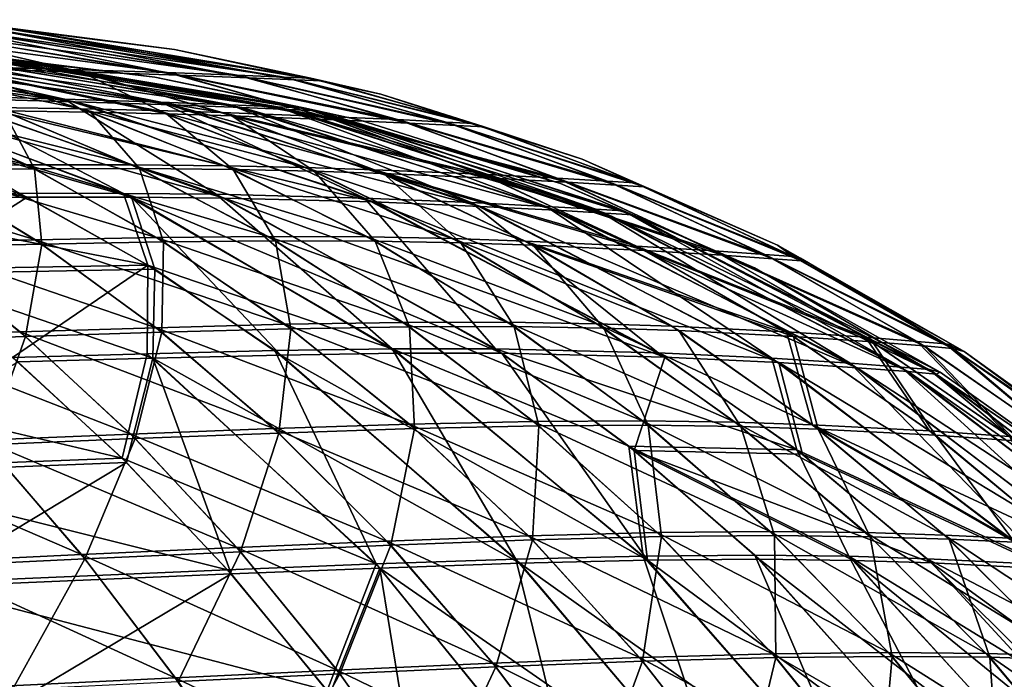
# Model space of a CAD drawing. Extents: x -850 to 850, y -465 to 0.
# Tile 123 of 125: x 503 to 584, y -83 to -29. Entities that reach past the tile are written whole.
import ezdxf

# ---------------------------------------------------------------- set-up
doc = ezdxf.new("R2010")
doc.units = 0
doc.linetypes.add('SOLIDLINE', pattern=[0])
doc.layers.add('BE3C_Lux_3440_1', color=252, linetype='SOLIDLINE')

msp = doc.modelspace()

# ---------------------------------------------------------------- linework, layer by layer
at = {"layer": 'BE3C_Lux_3440_1', "color": 252}
for points in [[(490.155, -29.3134, -63.1233), (515.549, -33.4645, -74.3264), (483.238, -29.115, -78.6442)], [(483.238, -29.115, -78.6442), (515.549, -33.4645, -74.3264), (507.582, -33.1969, -92.9638)], [(483.238, -29.115, -78.6442), (507.582, -33.1969, -92.9638), (485.417, -30.4283, -102.206)], [(508.465, -33.4132, 93.4743), (484.227, -29.2174, 79.2346), (497.652, -33.1155, 111.522)], [(508.465, -33.4132, 93.4743), (491.19, -29.4178, 63.5836), (484.227, -29.2174, 79.2346)], [(495.322, -29.4628, -47.2047), (521.298, -33.6788, -55.3778), (490.155, -29.3134, -63.1233)], [(490.155, -29.3134, -63.1233), (521.298, -33.6788, -55.3778), (515.549, -33.4645, -74.3264)], [(516.466, -33.684, 74.7273), (496.384, -29.5689, 47.5394), (491.19, -29.4178, 63.5836)], [(508.465, -33.4132, 93.4743), (516.466, -33.684, 74.7273), (491.19, -29.4178, 63.5836)], [(498.893, -29.5666, -31.0294), (525.17, -33.8332, -36.28), (495.322, -29.4628, -47.2047)], [(495.322, -29.4628, -47.2047), (525.17, -33.8332, -36.28), (521.298, -33.6788, -55.3778)], [(516.466, -33.684, 74.7273), (522.234, -33.9016, 55.6713), (496.384, -29.5689, 47.5394)], [(522.234, -33.9016, 55.6713), (499.967, -29.6739, 31.2436), (496.384, -29.5689, 47.5394)], [(500.945, -29.6264, -14.7321), (527.355, -33.9235, -17.174), (498.893, -29.5666, -31.0294)], [(498.893, -29.5666, -31.0294), (527.355, -33.9235, -17.174), (525.17, -33.8332, -36.28)], [(526.116, -34.0587, 36.4692), (502.025, -29.7343, 14.8313), (499.967, -29.6739, 31.2436)], [(522.234, -33.9016, 55.6713), (526.116, -34.0587, 36.4692), (499.967, -29.6739, 31.2436)], [(500.945, -29.6264, -14.7321), (502.602, -29.8756, -0.00006), (527.355, -33.9235, -17.174)], [(528.305, -34.1505, 17.2623), (516.138, -31.562, -0.00006), (502.025, -29.7343, 14.8313)], [(502.025, -29.7343, 14.8313), (516.138, -31.562, -0.00006), (502.602, -29.8756, -0.00006)], [(526.116, -34.0587, 36.4692), (528.305, -34.1505, 17.2623), (502.025, -29.7343, 14.8313)], [(502.602, -29.8756, -0.00006), (516.138, -31.562, -0.00006), (527.355, -33.9235, -17.174)], [(485.417, -30.4283, -102.206), (507.582, -33.1969, -92.9638), (496.83, -32.9005, -110.905)], [(475.021, -31.4536, 94.1409), (484.009, -31.7067, 79.1588), (507.978, -35.8567, 93.2684)], [(497.211, -35.5609, 111.248), (475.021, -31.4536, 94.1409), (507.978, -35.8567, 93.2684)], [(483.028, -31.6052, -78.5728), (496.398, -35.3485, -110.638), (507.106, -35.6429, -92.763)], [(483.028, -31.6052, -78.5728), (507.106, -35.6429, -92.763), (489.934, -31.803, -63.0666)], [(484.009, -31.7067, 79.1588), (490.96, -31.9065, 63.5235), (515.943, -36.1238, 74.5711)], [(507.978, -35.8567, 93.2684), (484.009, -31.7067, 79.1588), (515.943, -36.1238, 74.5711)], [(489.934, -31.803, -63.0666), (507.106, -35.6429, -92.763), (515.038, -35.907, -74.1738)], [(489.934, -31.803, -63.0666), (515.038, -35.907, -74.1738), (495.093, -31.9519, -47.162)], [(521.682, -36.3374, 55.5576), (515.943, -36.1238, 74.5711), (490.96, -31.9065, 63.5235)], [(521.682, -36.3374, 55.5576), (490.96, -31.9065, 63.5235), (496.144, -32.0569, 47.4942)], [(495.093, -31.9519, -47.162), (515.038, -35.907, -74.1738), (520.759, -36.1175, -55.2666)], [(495.093, -31.9519, -47.162), (520.759, -36.1175, -55.2666), (498.656, -32.0552, -31.001)], [(525.543, -36.4912, 36.3954), (521.682, -36.3374, 55.5576), (496.144, -32.0569, 47.4942)], [(525.543, -36.4912, 36.3954), (496.144, -32.0569, 47.4942), (499.72, -32.1614, 31.2136)], [(498.656, -32.0552, -31.001), (520.759, -36.1175, -55.2666), (524.611, -36.2688, -36.2077)], [(498.656, -32.0552, -31.001), (524.611, -36.2688, -36.2077), (500.703, -32.1147, -14.7185)], [(527.72, -36.5809, 17.2275), (525.543, -36.4912, 36.3954), (499.72, -32.1614, 31.2136)], [(527.72, -36.5809, 17.2275), (499.72, -32.1614, 31.2136), (501.773, -32.2215, 14.817)], [(514.53, -33.8307, -0.00006), (502.346, -32.386, -0.00006), (500.703, -32.1147, -14.7185)], [(500.703, -32.1147, -14.7185), (524.611, -36.2688, -36.2077), (526.783, -36.357, -17.1398)], [(500.703, -32.1147, -14.7185), (526.783, -36.357, -17.1398), (514.53, -33.8307, -0.00006)], [(501.773, -32.2215, 14.817), (502.346, -32.386, -0.00006), (527.72, -36.5809, 17.2275)], [(528.305, -34.1505, 17.2623), (527.939, -34.1219, -0.00005), (516.138, -31.562, -0.00006)], [(527.355, -33.9235, -17.174), (516.138, -31.562, -0.00006), (527.939, -34.1219, -0.00005)], [(501.371, -36.3269, -128.588), (490.302, -32.7689, -119.3), (508.487, -36.434, -119.54)], [(496.83, -32.9005, -110.905), (508.487, -36.434, -119.54), (490.302, -32.7689, -119.3)], [(514.71, -36.5812, -109.987), (496.83, -32.9005, -110.905), (520.055, -36.748, -100.118)], [(520.055, -36.748, -100.118), (496.83, -32.9005, -110.905), (507.582, -33.1969, -92.9638)], [(514.71, -36.5812, -109.987), (508.487, -36.434, -119.54), (496.83, -32.9005, -110.905)], [(502.1, -36.5986, 129.188), (509.254, -36.7037, 120.098), (497.652, -33.1155, 111.522)], [(497.652, -33.1155, 111.522), (509.254, -36.7037, 120.098), (515.505, -36.8508, 110.499)], [(497.652, -33.1155, 111.522), (515.505, -36.8508, 110.499), (508.465, -33.4132, 93.4743)], [(527.72, -36.5809, 17.2275), (502.346, -32.386, -0.00006), (514.53, -33.8307, -0.00006)], [(520.055, -36.748, -100.118), (507.582, -33.1969, -92.9638), (528.477, -37.0644, -79.9562)], [(528.477, -37.0644, -79.9562), (507.582, -33.1969, -92.9638), (515.549, -33.4645, -74.3264)], [(529.321, -37.3385, 80.3221), (516.466, -33.684, 74.7273), (508.465, -33.4132, 93.4743)], [(508.465, -33.4132, 93.4743), (515.505, -36.8508, 110.499), (520.871, -37.0188, 100.582)], [(508.465, -33.4132, 93.4743), (520.871, -37.0188, 100.582), (529.321, -37.3385, 80.3221)], [(514.53, -33.8307, -0.00006), (526.783, -36.357, -17.1398), (527.37, -36.5303, -0.00006)], [(527.72, -36.5809, 17.2275), (514.53, -33.8307, -0.00006), (527.37, -36.5303, -0.00006)], [(528.477, -37.0644, -79.9562), (515.549, -33.4645, -74.3264), (534.472, -37.3295, -59.5074)], [(534.472, -37.3295, -59.5074), (515.549, -33.4645, -74.3264), (521.298, -33.6788, -55.3778)], [(535.331, -37.6073, 59.7763), (522.234, -33.9016, 55.6713), (516.466, -33.684, 74.7273)], [(529.321, -37.3385, 80.3221), (535.331, -37.6073, 59.7763), (516.466, -33.684, 74.7273)], [(534.472, -37.3295, -59.5074), (521.298, -33.6788, -55.3778), (538.469, -37.5254, -38.9483)], [(538.469, -37.5254, -38.9483), (521.298, -33.6788, -55.3778), (525.17, -33.8332, -36.28)], [(535.331, -37.6073, 59.7763), (539.335, -37.8062, 39.1224), (522.234, -33.9016, 55.6713)], [(539.335, -37.8062, 39.1224), (526.116, -34.0587, 36.4692), (522.234, -33.9016, 55.6713)], [(538.469, -37.5254, -38.9483), (525.17, -33.8332, -36.28), (540.708, -37.6413, -18.4231)], [(540.708, -37.6413, -18.4231), (525.17, -33.8332, -36.28), (527.355, -33.9235, -17.174)], [(527.355, -33.9235, -17.174), (527.939, -34.1219, -0.00005), (528.894, -34.329, -0.00005)], [(540.708, -37.6413, -18.4231), (527.355, -33.9235, -17.174), (533.084, -35.2379, -0.00005)], [(533.084, -35.2379, -0.00005), (527.355, -33.9235, -17.174), (528.894, -34.329, -0.00005)], [(541.577, -37.9238, 18.5047), (528.305, -34.1505, 17.2623), (526.116, -34.0587, 36.4692)], [(539.335, -37.8062, 39.1224), (541.577, -37.9238, 18.5047), (526.116, -34.0587, 36.4692)], [(528.894, -34.329, -0.00005), (527.939, -34.1219, -0.00005), (528.305, -34.1505, 17.2623)], [(533.084, -35.2379, -0.00005), (528.894, -34.329, -0.00005), (528.305, -34.1505, 17.2623)], [(541.577, -37.9238, 18.5047), (533.084, -35.2379, -0.00005), (528.305, -34.1505, 17.2623)], [(483.416, -35.3177, 127.445), (504.057, -43.7034, 146.438), (467.41, -35.1233, 140.881)], [(467.41, -35.1233, 140.881), (504.057, -43.7034, 146.438), (485.036, -43.8545, 161.174)], [(490.666, -35.4298, 119.648), (512.613, -43.7007, 137.636), (483.416, -35.3177, 127.445)], [(483.416, -35.3177, 127.445), (512.613, -43.7007, 137.636), (504.057, -43.7034, 146.438)], [(496.398, -35.3485, -110.638), (489.895, -35.2161, -118.991), (511.952, -43.3879, -137.114)], [(503.432, -43.3865, -145.888), (511.952, -43.3879, -137.114), (489.895, -35.2161, -118.991)], [(497.211, -35.5609, 111.248), (520.248, -43.7741, 128.02), (490.666, -35.4298, 119.648)], [(490.666, -35.4298, 119.648), (520.248, -43.7741, 128.02), (512.613, -43.7007, 137.636)], [(496.398, -35.3485, -110.638), (511.952, -43.3879, -137.114), (519.558, -43.4636, -127.532)], [(519.558, -43.4636, -127.532), (507.106, -35.6429, -92.763), (496.398, -35.3485, -110.638)], [(532.497, -44.0965, 107.235), (520.248, -43.7741, 128.02), (497.211, -35.5609, 111.248)], [(497.211, -35.5609, 111.248), (507.978, -35.8567, 93.2684), (532.497, -44.0965, 107.235)], [(541.274, -37.8837, -0.00004), (533.084, -35.2379, -0.00005), (541.577, -37.9238, 18.5047)], [(533.084, -35.2379, -0.00005), (541.274, -37.8837, -0.00004), (540.708, -37.6413, -18.4231)], [(494.756, -41.1174, -154.456), (484.904, -36.24, -144.463), (504.033, -41.0495, -146.541)], [(504.033, -41.0495, -146.541), (484.904, -36.24, -144.463), (493.45, -36.2662, -136.938)], [(504.033, -41.0495, -146.541), (493.45, -36.2662, -136.938), (512.607, -41.0425, -137.679)], [(501.371, -36.3269, -128.588), (512.607, -41.0425, -137.679), (493.45, -36.2662, -136.938)], [(501.371, -36.3269, -128.588), (508.487, -36.434, -119.54), (520.266, -41.1149, -128.013)], [(520.266, -41.1149, -128.013), (512.607, -41.0425, -137.679), (501.371, -36.3269, -128.588)], [(531.767, -43.7855, -106.826), (515.038, -35.907, -74.1738), (507.106, -35.6429, -92.763)], [(519.558, -43.4636, -127.532), (531.767, -43.7855, -106.826), (507.106, -35.6429, -92.763)], [(507.978, -35.8567, 93.2684), (515.943, -36.1238, 74.5711), (541.274, -44.4592, 85.6006)], [(532.497, -44.0965, 107.235), (507.978, -35.8567, 93.2684), (541.274, -44.4592, 85.6006)], [(540.524, -44.1452, -85.2763), (520.759, -36.1175, -55.2666), (515.038, -35.907, -74.1738)], [(540.524, -44.1452, -85.2763), (515.038, -35.907, -74.1738), (531.767, -43.7855, -106.826)], [(547.442, -44.7755, 63.6723), (515.943, -36.1238, 74.5711), (521.682, -36.3374, 55.5576)], [(541.274, -44.4592, 85.6006), (515.943, -36.1238, 74.5711), (547.442, -44.7755, 63.6723)], [(546.681, -44.4582, -63.4328), (524.611, -36.2688, -36.2077), (520.759, -36.1175, -55.2666)], [(546.681, -44.4582, -63.4328), (520.759, -36.1175, -55.2666), (540.524, -44.1452, -85.2763)], [(551.515, -45.0138, 41.6535), (547.442, -44.7755, 63.6723), (521.682, -36.3374, 55.5576)], [(551.515, -45.0138, 41.6535), (521.682, -36.3374, 55.5576), (525.543, -36.4912, 36.3954)], [(550.749, -44.6937, -41.4977), (526.783, -36.357, -17.1398), (524.611, -36.2688, -36.2077)], [(550.749, -44.6937, -41.4977), (524.611, -36.2688, -36.2077), (546.681, -44.4582, -63.4328)], [(547.839, -42.5797, -0.00005), (531.393, -37.3763, -0.00006), (526.783, -36.357, -17.1398)], [(526.783, -36.357, -17.1398), (531.393, -37.3763, -0.00006), (528.312, -36.7285, -0.00006)], [(526.783, -36.357, -17.1398), (528.312, -36.7285, -0.00006), (527.37, -36.5303, -0.00006)], [(553.012, -44.8341, -19.6225), (547.839, -42.5797, -0.00005), (526.783, -36.357, -17.1398)], [(553.012, -44.8341, -19.6225), (526.783, -36.357, -17.1398), (550.749, -44.6937, -41.4977)], [(494.135, -36.5419, 137.572), (495.345, -41.4445, 155.038), (504.664, -41.3706, 147.101)], [(502.1, -36.5986, 129.188), (494.135, -36.5419, 137.572), (504.664, -41.3706, 147.101)], [(502.1, -36.5986, 129.188), (513.275, -41.3592, 138.209), (509.254, -36.7037, 120.098)], [(502.1, -36.5986, 129.188), (504.664, -41.3706, 147.101), (513.275, -41.3592, 138.209)], [(520.266, -41.1149, -128.013), (508.487, -36.434, -119.54), (526.909, -41.2582, -117.769)], [(514.71, -36.5812, -109.987), (526.909, -41.2582, -117.769), (508.487, -36.434, -119.54)], [(509.254, -36.7037, 120.098), (513.275, -41.3592, 138.209), (520.965, -41.4293, 128.508)], [(509.254, -36.7037, 120.098), (520.965, -41.4293, 128.508), (515.505, -36.8508, 110.499)], [(520.055, -36.748, -100.118), (532.565, -41.4417, -107.172), (514.71, -36.5812, -109.987)], [(532.565, -41.4417, -107.172), (526.909, -41.2582, -117.769), (514.71, -36.5812, -109.987)], [(515.505, -36.8508, 110.499), (520.965, -41.4293, 128.508), (527.632, -41.5723, 118.224)], [(515.505, -36.8508, 110.499), (527.632, -41.5723, 118.224), (520.871, -37.0188, 100.582)], [(528.477, -37.0644, -79.9562), (541.384, -41.8116, -85.5301), (520.055, -36.748, -100.118)], [(520.055, -36.748, -100.118), (541.384, -41.8116, -85.5301), (532.565, -41.4417, -107.172)], [(520.871, -37.0188, 100.582), (527.632, -41.5723, 118.224), (533.305, -41.7567, 107.585)], [(520.871, -37.0188, 100.582), (533.305, -41.7567, 107.585), (542.145, -42.1298, 85.8572)], [(529.321, -37.3385, 80.3221), (520.871, -37.0188, 100.582), (542.145, -42.1298, 85.8572)], [(553.78, -45.1559, 19.6959), (551.515, -45.0138, 41.6535), (525.543, -36.4912, 36.3954)], [(553.78, -45.1559, 19.6959), (525.543, -36.4912, 36.3954), (527.72, -36.5809, 17.2275)], [(527.37, -36.5303, -0.00006), (528.312, -36.7285, -0.00006), (527.72, -36.5809, 17.2275)], [(528.312, -36.7285, -0.00006), (531.393, -37.3763, -0.00006), (527.72, -36.5809, 17.2275)], [(527.72, -36.5809, 17.2275), (531.393, -37.3763, -0.00006), (547.839, -42.5797, -0.00005)], [(527.72, -36.5809, 17.2275), (547.839, -42.5797, -0.00005), (553.78, -45.1559, 19.6959)], [(534.472, -37.3295, -59.5074), (547.587, -42.1349, -63.612), (528.477, -37.0644, -79.9562)], [(528.477, -37.0644, -79.9562), (547.587, -42.1349, -63.612), (541.384, -41.8116, -85.5301)], [(548.359, -42.4566, 63.8534), (535.331, -37.6073, 59.7763), (529.321, -37.3385, 80.3221)], [(529.321, -37.3385, 80.3221), (542.145, -42.1298, 85.8572), (548.359, -42.4566, 63.8534)], [(538.469, -37.5254, -38.9483), (551.686, -42.3788, -41.6114), (534.472, -37.3295, -59.5074)], [(534.472, -37.3295, -59.5074), (551.686, -42.3788, -41.6114), (547.587, -42.1349, -63.612)], [(552.464, -42.7036, 41.7683), (539.335, -37.8062, 39.1224), (535.331, -37.6073, 59.7763)], [(548.359, -42.4566, 63.8534), (552.464, -42.7036, 41.7683), (535.331, -37.6073, 59.7763)], [(540.708, -37.6413, -18.4231), (553.968, -42.5246, -19.6755), (538.469, -37.5254, -38.9483)], [(538.469, -37.5254, -38.9483), (553.968, -42.5246, -19.6755), (551.686, -42.3788, -41.6114)], [(552.464, -42.7036, 41.7683), (554.748, -42.8512, 19.7494), (539.335, -37.8062, 39.1224)], [(554.748, -42.8512, 19.7494), (541.577, -37.9238, 18.5047), (539.335, -37.8062, 39.1224)], [(540.708, -37.6413, -18.4231), (541.274, -37.8837, -0.00004), (542.145, -38.1649, -0.00004)], [(542.145, -38.1649, -0.00004), (549.626, -40.5816, -0.00004), (540.708, -37.6413, -18.4231)], [(540.708, -37.6413, -18.4231), (549.626, -40.5816, -0.00004), (553.968, -42.5246, -19.6755)], [(541.577, -37.9238, 18.5047), (542.145, -38.1649, -0.00004), (541.274, -37.8837, -0.00004)], [(549.626, -40.5816, -0.00004), (542.145, -38.1649, -0.00004), (541.577, -37.9238, 18.5047)], [(554.748, -42.8512, 19.7494), (549.626, -40.5816, -0.00004), (541.577, -37.9238, 18.5047)], [(494.756, -41.1174, -154.456), (504.723, -47.196, -164.061), (485.005, -41.2185, -161.407)], [(485.005, -41.2185, -161.407), (504.723, -47.196, -164.061), (494.244, -47.4199, -171.254)], [(504.033, -41.0495, -146.541), (514.68, -47.0231, -155.793), (494.756, -41.1174, -154.456)], [(494.756, -41.1174, -154.456), (514.68, -47.0231, -155.793), (504.723, -47.196, -164.061)], [(512.607, -41.0425, -137.679), (523.853, -46.9395, -146.459), (504.033, -41.0495, -146.541)], [(504.033, -41.0495, -146.541), (523.853, -46.9395, -146.459), (514.68, -47.0231, -155.793)], [(520.266, -41.1149, -128.013), (532.002, -46.9708, -136.217), (512.607, -41.0425, -137.679)], [(512.607, -41.0425, -137.679), (532.002, -46.9708, -136.217), (523.853, -46.9395, -146.459)], [(526.909, -41.2582, -117.769), (539.019, -47.1062, -125.323), (520.266, -41.1149, -128.013)], [(520.266, -41.1149, -128.013), (539.019, -47.1062, -125.323), (532.002, -46.9708, -136.217)], [(554.535, -42.742, -0.00003), (549.626, -40.5816, -0.00004), (554.748, -42.8512, 19.7494)], [(549.626, -40.5816, -0.00004), (554.535, -42.742, -0.00003), (553.968, -42.5246, -19.6755)], [(495.345, -41.4445, 155.038), (494.738, -47.7839, 171.765), (505.255, -47.5534, 164.56)], [(504.664, -41.3706, 147.101), (495.345, -41.4445, 155.038), (505.255, -47.5534, 164.56)], [(513.275, -41.3592, 138.209), (504.664, -41.3706, 147.101), (515.247, -47.3748, 156.274)], [(504.664, -41.3706, 147.101), (505.255, -47.5534, 164.56), (515.247, -47.3748, 156.274)], [(513.275, -41.3592, 138.209), (524.45, -47.287, 146.917), (520.965, -41.4293, 128.508)], [(513.275, -41.3592, 138.209), (515.247, -47.3748, 156.274), (524.45, -47.287, 146.917)], [(520.965, -41.4293, 128.508), (524.45, -47.287, 146.917), (532.624, -47.3161, 136.645)], [(520.965, -41.4293, 128.508), (532.624, -47.3161, 136.645), (527.632, -41.5723, 118.224)], [(532.565, -41.4417, -107.172), (544.944, -47.3044, -114.036), (526.909, -41.2582, -117.769)], [(526.909, -41.2582, -117.769), (544.944, -47.3044, -114.036), (539.019, -47.1062, -125.323)], [(527.632, -41.5723, 118.224), (532.624, -47.3161, 136.645), (539.659, -47.4509, 125.718)], [(527.632, -41.5723, 118.224), (539.659, -47.4509, 125.718), (533.305, -41.7567, 107.585)], [(541.384, -41.8116, -85.5301), (554.096, -47.7269, -90.9775), (532.565, -41.4417, -107.172)], [(532.565, -41.4417, -107.172), (554.096, -47.7269, -90.9775), (544.944, -47.3044, -114.036)], [(542.145, -42.1298, 85.8572), (533.305, -41.7567, 107.585), (554.765, -48.075, 91.2631)], [(533.305, -41.7567, 107.585), (539.659, -47.4509, 125.718), (545.597, -47.6498, 114.395)], [(533.305, -41.7567, 107.585), (545.597, -47.6498, 114.395), (554.765, -48.075, 91.2631)], [(547.587, -42.1349, -63.612), (560.465, -48.1096, -67.6395), (541.384, -41.8116, -85.5301)], [(541.384, -41.8116, -85.5301), (560.465, -48.1096, -67.6395), (554.096, -47.7269, -90.9775)], [(542.145, -42.1298, 85.8572), (554.765, -48.075, 91.2631), (561.142, -48.4608, 67.8511)], [(548.359, -42.4566, 63.8534), (542.145, -42.1298, 85.8572), (561.142, -48.4608, 67.8511)], [(551.686, -42.3788, -41.6114), (564.641, -48.4034, -44.2354), (547.587, -42.1349, -63.612)], [(547.587, -42.1349, -63.612), (564.641, -48.4034, -44.2354), (560.465, -48.1096, -67.6395)], [(553.568, -45.0648, -0.00005), (547.839, -42.5797, -0.00005), (553.012, -44.8341, -19.6225)], [(553.78, -45.1559, 19.6959), (547.839, -42.5797, -0.00005), (553.568, -45.0648, -0.00005)], [(565.321, -48.7571, 44.3735), (552.464, -42.7036, 41.7683), (548.359, -42.4566, 63.8534)], [(548.359, -42.4566, 63.8534), (561.142, -48.4608, 67.8511), (565.321, -48.7571, 44.3735)], [(553.968, -42.5246, -19.6755), (566.954, -48.5802, -20.9151), (551.686, -42.3788, -41.6114)], [(551.686, -42.3788, -41.6114), (566.954, -48.5802, -20.9151), (564.641, -48.4034, -44.2354)], [(567.635, -48.9355, 20.9804), (554.748, -42.8512, 19.7494), (552.464, -42.7036, 41.7683)], [(565.321, -48.7571, 44.3735), (567.635, -48.9355, 20.9804), (552.464, -42.7036, 41.7683)], [(553.968, -42.5246, -19.6755), (554.535, -42.742, -0.00003), (555.309, -43.0826, -0.00003)], [(555.309, -43.0826, -0.00003), (565.673, -47.6439, -0.00002), (553.968, -42.5246, -19.6755)], [(553.968, -42.5246, -19.6755), (565.673, -47.6439, -0.00002), (566.954, -48.5802, -20.9151)], [(554.748, -42.8512, 19.7494), (555.309, -43.0826, -0.00003), (554.535, -42.742, -0.00003)], [(565.673, -47.6439, -0.00002), (555.309, -43.0826, -0.00003), (554.748, -42.8512, 19.7494)], [(567.635, -48.9355, 20.9804), (565.673, -47.6439, -0.00002), (554.748, -42.8512, 19.7494)], [(513.972, -49.2809, -154.986), (503.432, -43.3865, -145.888), (484.496, -43.5254, -160.588)], [(484.496, -43.5254, -160.588), (493.663, -49.6335, -170.248), (513.972, -49.2809, -154.986)], [(513.972, -49.2809, -154.986), (511.952, -43.3879, -137.114), (503.432, -43.3865, -145.888)], [(519.558, -43.4636, -127.532), (511.952, -43.3879, -137.114), (534.02, -56.1701, -153.984)], [(513.972, -49.2809, -154.986), (534.02, -56.1701, -153.984), (511.952, -43.3879, -137.114)], [(519.558, -43.4636, -127.532), (534.02, -56.1701, -153.984), (542.516, -56.1657, -143.345)], [(542.516, -56.1657, -143.345), (531.767, -43.7855, -106.826), (519.558, -43.4636, -127.532)], [(504.057, -43.7034, 146.438), (494.154, -49.9921, 170.749), (485.036, -43.8545, 161.174)], [(504.057, -43.7034, 146.438), (514.533, -49.6279, 155.459), (494.154, -49.9921, 170.749)], [(512.613, -43.7007, 137.636), (514.533, -49.6279, 155.459), (504.057, -43.7034, 146.438)], [(534.532, -56.5275, 154.361), (512.613, -43.7007, 137.636), (543.046, -56.5212, 143.699)], [(543.046, -56.5212, 143.699), (512.613, -43.7007, 137.636), (520.248, -43.7741, 128.02)], [(534.532, -56.5275, 154.361), (524.89, -56.6738, 164.007), (512.613, -43.7007, 137.636)], [(512.613, -43.7007, 137.636), (524.89, -56.6738, 164.007), (514.533, -49.6279, 155.459)], [(543.046, -56.5212, 143.699), (520.248, -43.7741, 128.02), (556.426, -56.845, 120.433)], [(556.426, -56.845, 120.433), (520.248, -43.7741, 128.02), (532.497, -44.0965, 107.235)], [(555.873, -56.4898, -120.132), (540.524, -44.1452, -85.2763), (531.767, -43.7855, -106.826)], [(542.516, -56.1657, -143.345), (555.873, -56.4898, -120.132), (531.767, -43.7855, -106.826)], [(556.426, -56.845, 120.433), (532.497, -44.0965, 107.235), (565.772, -57.2961, 96.1196)], [(532.497, -44.0965, 107.235), (541.274, -44.4592, 85.6006), (565.772, -57.2961, 96.1196)], [(565.208, -56.9392, -95.8792), (546.681, -44.4582, -63.4328), (540.524, -44.1452, -85.2763)], [(565.208, -56.9392, -95.8792), (540.524, -44.1452, -85.2763), (555.873, -56.4898, -120.132)], [(541.274, -44.4592, 85.6006), (547.442, -44.7755, 63.6723), (572.211, -57.7158, 71.4761)], [(565.772, -57.2961, 96.1196), (541.274, -44.4592, 85.6006), (572.211, -57.7158, 71.4761)], [(571.643, -57.3568, -71.297), (550.749, -44.6937, -41.4977), (546.681, -44.4582, -63.4328)], [(571.643, -57.3568, -71.297), (546.681, -44.4582, -63.4328), (565.208, -56.9392, -95.8792)], [(576.401, -58.042, 46.7534), (547.442, -44.7755, 63.6723), (551.515, -45.0138, 41.6535)], [(572.211, -57.7158, 71.4761), (547.442, -44.7755, 63.6723), (576.401, -58.042, 46.7534)], [(575.832, -57.6812, -46.6359), (553.012, -44.8341, -19.6225), (550.749, -44.6937, -41.4977)], [(575.832, -57.6812, -46.6359), (550.749, -44.6937, -41.4977), (571.643, -57.3568, -71.297)], [(578.711, -58.2393, 22.1122), (576.401, -58.042, 46.7534), (551.515, -45.0138, 41.6535)], [(578.711, -58.2393, 22.1122), (551.515, -45.0138, 41.6535), (553.78, -45.1559, 19.6959)], [(579.045, -58.0956, -0.00005), (563.798, -49.5014, -0.00005), (553.012, -44.8341, -19.6225)], [(553.012, -44.8341, -19.6225), (563.798, -49.5014, -0.00005), (554.333, -45.3963, -0.00005)], [(553.012, -44.8341, -19.6225), (554.333, -45.3963, -0.00005), (553.568, -45.0648, -0.00005)], [(578.141, -57.8775, -22.0564), (579.045, -58.0956, -0.00005), (553.012, -44.8341, -19.6225)], [(578.141, -57.8775, -22.0564), (553.012, -44.8341, -19.6225), (575.832, -57.6812, -46.6359)], [(553.78, -45.1559, 19.6959), (553.568, -45.0648, -0.00005), (554.333, -45.3963, -0.00005)], [(563.798, -49.5014, -0.00005), (578.711, -58.2393, 22.1122), (553.78, -45.1559, 19.6959)], [(563.798, -49.5014, -0.00005), (553.78, -45.1559, 19.6959), (554.333, -45.3963, -0.00005)], [(494.244, -47.4199, -171.254), (503.485, -54.7745, -180.554), (491.96, -55.1588, -186.883)], [(504.723, -47.196, -164.061), (514.638, -54.4287, -173.15), (494.244, -47.4199, -171.254)], [(494.244, -47.4199, -171.254), (514.638, -54.4287, -173.15), (503.485, -54.7745, -180.554)], [(503.92, -55.1504, 180.979), (505.255, -47.5534, 164.56), (494.738, -47.7839, 171.765)], [(515.104, -54.7991, 173.567), (505.255, -47.5534, 164.56), (503.92, -55.1504, 180.979)], [(514.68, -47.0231, -155.793), (525.215, -54.1516, -164.569), (504.723, -47.196, -164.061)], [(504.723, -47.196, -164.061), (525.215, -54.1516, -164.569), (514.638, -54.4287, -173.15)], [(515.104, -54.7991, 173.567), (515.247, -47.3748, 156.274), (505.255, -47.5534, 164.56)], [(523.853, -46.9395, -146.459), (534.926, -53.9912, -154.81), (514.68, -47.0231, -155.793)], [(514.68, -47.0231, -155.793), (534.926, -53.9912, -154.81), (525.215, -54.1516, -164.569)], [(525.708, -54.5172, 164.971), (515.247, -47.3748, 156.274), (515.104, -54.7991, 173.567)], [(525.708, -54.5172, 164.971), (524.45, -47.287, 146.917), (515.247, -47.3748, 156.274)], [(532.002, -46.9708, -136.217), (543.51, -53.9797, -144.04), (523.853, -46.9395, -146.459)], [(523.853, -46.9395, -146.459), (543.51, -53.9797, -144.04), (534.926, -53.9912, -154.81)], [(535.444, -54.3533, 155.193), (532.624, -47.3161, 136.645), (524.45, -47.287, 146.917)], [(535.444, -54.3533, 155.193), (524.45, -47.287, 146.917), (525.708, -54.5172, 164.971)], [(539.019, -47.1062, -125.323), (550.85, -54.1037, -132.547), (532.002, -46.9708, -136.217)], [(532.002, -46.9708, -136.217), (550.85, -54.1037, -132.547), (543.51, -53.9797, -144.04)], [(544.047, -54.3398, 144.4), (539.659, -47.4509, 125.718), (532.624, -47.3161, 136.645)], [(544.047, -54.3398, 144.4), (532.624, -47.3161, 136.645), (535.444, -54.3533, 155.193)], [(544.944, -47.3044, -114.036), (557.002, -54.3125, -120.617), (539.019, -47.1062, -125.323)], [(539.019, -47.1062, -125.323), (557.002, -54.3125, -120.617), (550.85, -54.1037, -132.547)], [(551.401, -54.4632, 132.879), (545.597, -47.6498, 114.395), (539.659, -47.4509, 125.718)], [(551.401, -54.4632, 132.879), (539.659, -47.4509, 125.718), (544.047, -54.3398, 144.4)], [(554.096, -47.7269, -90.9775), (566.422, -54.7808, -96.2236), (544.944, -47.3044, -114.036)], [(544.944, -47.3044, -114.036), (566.422, -54.7808, -96.2236), (557.002, -54.3125, -120.617)], [(554.765, -48.075, 91.2631), (545.597, -47.6498, 114.395), (566.994, -55.1426, 96.4661)], [(557.563, -54.6725, 120.921), (566.994, -55.1426, 96.4661), (545.597, -47.6498, 114.395)], [(557.563, -54.6725, 120.921), (545.597, -47.6498, 114.395), (551.401, -54.4632, 132.879)], [(567.556, -48.7169, -0.00002), (565.673, -47.6439, -0.00002), (567.635, -48.9355, 20.9804)], [(565.673, -47.6439, -0.00002), (567.556, -48.7169, -0.00002), (566.954, -48.5802, -20.9151)], [(503.92, -55.1504, 180.979), (494.738, -47.7839, 171.765), (492.364, -55.5407, 187.314)], [(560.465, -48.1096, -67.6395), (572.914, -55.2171, -71.534), (554.096, -47.7269, -90.9775)], [(554.096, -47.7269, -90.9775), (572.914, -55.2171, -71.534), (566.422, -54.7808, -96.2236)], [(561.142, -48.4608, 67.8511), (554.765, -48.075, 91.2631), (573.49, -55.5812, 71.7143)], [(554.765, -48.075, 91.2631), (566.994, -55.1426, 96.4661), (573.49, -55.5812, 71.7143)], [(564.641, -48.4034, -44.2354), (577.14, -55.5563, -46.7833), (560.465, -48.1096, -67.6395)], [(560.465, -48.1096, -67.6395), (577.14, -55.5563, -46.7833), (572.914, -55.2171, -71.534)], [(561.142, -48.4608, 67.8511), (573.49, -55.5812, 71.7143), (577.719, -55.9224, 46.9015)], [(565.321, -48.7571, 44.3735), (561.142, -48.4608, 67.8511), (577.719, -55.9224, 46.9015)], [(566.954, -48.5802, -20.9151), (579.471, -55.7617, -22.1242), (564.641, -48.4034, -44.2354)], [(564.641, -48.4034, -44.2354), (579.471, -55.7617, -22.1242), (577.14, -55.5563, -46.7833)], [(513.972, -49.2809, -154.986), (493.663, -49.6335, -170.248), (502.838, -56.8773, -179.367)], [(513.972, -49.2809, -154.986), (502.838, -56.8773, -179.367), (513.912, -56.5641, -172.072)], [(513.972, -49.2809, -154.986), (513.912, -56.5641, -172.072), (524.401, -56.3132, -163.612)], [(524.401, -56.3132, -163.612), (534.02, -56.1701, -153.984), (513.972, -49.2809, -154.986)], [(580.05, -56.1289, 22.1804), (567.635, -48.9355, 20.9804), (565.321, -48.7571, 44.3735)], [(565.321, -48.7571, 44.3735), (577.719, -55.9224, 46.9015), (580.05, -56.1289, 22.1804)], [(567.556, -48.7169, -0.00002), (568.224, -49.0974, -0.00002), (566.954, -48.5802, -20.9151)], [(566.954, -48.5802, -20.9151), (568.224, -49.0974, -0.00002), (579.471, -55.7617, -22.1242)], [(567.635, -48.9355, 20.9804), (568.224, -49.0974, -0.00002), (567.556, -48.7169, -0.00002)], [(580.101, -55.8648, 0), (568.224, -49.0974, -0.00002), (567.635, -48.9355, 20.9804)], [(580.05, -56.1289, 22.1804), (580.101, -55.8648, 0), (567.635, -48.9355, 20.9804)], [(568.224, -49.0974, -0.00002), (580.101, -55.8648, 0), (579.471, -55.7617, -22.1242)], [(514.533, -49.6279, 155.459), (514.374, -56.9292, 172.481), (494.154, -49.9921, 170.749)], [(503.27, -57.2475, 179.784), (494.154, -49.9921, 170.749), (514.374, -56.9292, 172.481)], [(524.89, -56.6738, 164.007), (514.374, -56.9292, 172.481), (514.533, -49.6279, 155.459)], [(579.045, -58.0956, -0.00005), (578.711, -58.2393, 22.1122), (563.798, -49.5014, -0.00005)], [(535.451, -62.3574, -172.754), (514.638, -54.4287, -173.15), (525.215, -54.1516, -164.569)], [(525.215, -54.1516, -164.569), (534.926, -53.9912, -154.81), (545.637, -62.1294, -162.618)], [(535.451, -62.3574, -172.754), (525.215, -54.1516, -164.569), (545.637, -62.1294, -162.618)], [(534.926, -53.9912, -154.81), (543.51, -53.9797, -144.04), (554.596, -62.0781, -151.377)], [(545.637, -62.1294, -162.618), (534.926, -53.9912, -154.81), (554.596, -62.0781, -151.377)], [(543.51, -53.9797, -144.04), (550.85, -54.1037, -132.547), (562.21, -62.1882, -139.342)], [(554.596, -62.0781, -151.377), (543.51, -53.9797, -144.04), (562.21, -62.1882, -139.342)], [(550.85, -54.1037, -132.547), (557.002, -54.3125, -120.617), (568.548, -62.4019, -126.826)], [(562.21, -62.1882, -139.342), (550.85, -54.1037, -132.547), (568.548, -62.4019, -126.826)], [(491.96, -55.1588, -186.883), (503.485, -54.7745, -180.554), (512.554, -63.1779, -189.188)], [(524.32, -62.7254, -181.609), (503.485, -54.7745, -180.554), (514.638, -54.4287, -173.15)], [(512.554, -63.1779, -189.188), (503.485, -54.7745, -180.554), (524.32, -62.7254, -181.609)], [(512.924, -63.5475, 189.531), (515.104, -54.7991, 173.567), (503.92, -55.1504, 180.979)], [(524.714, -63.091, 181.944), (515.104, -54.7991, 173.567), (512.924, -63.5475, 189.531)], [(524.32, -62.7254, -181.609), (514.638, -54.4287, -173.15), (535.451, -62.3574, -172.754)], [(524.714, -63.091, 181.944), (525.708, -54.5172, 164.971), (515.104, -54.7991, 173.567)], [(535.867, -62.7197, 173.079), (525.708, -54.5172, 164.971), (524.714, -63.091, 181.944)], [(535.867, -62.7197, 173.079), (535.444, -54.3533, 155.193), (525.708, -54.5172, 164.971)], [(546.071, -62.4893, 162.928), (544.047, -54.3398, 144.4), (535.444, -54.3533, 155.193)], [(546.071, -62.4893, 162.928), (535.444, -54.3533, 155.193), (535.867, -62.7197, 173.079)], [(555.044, -62.4365, 151.67), (551.401, -54.4632, 132.879), (544.047, -54.3398, 144.4)], [(555.044, -62.4365, 151.67), (544.047, -54.3398, 144.4), (546.071, -62.4893, 162.928)], [(562.669, -62.5459, 139.613), (557.563, -54.6725, 120.921), (551.401, -54.4632, 132.879)], [(562.669, -62.5459, 139.613), (551.401, -54.4632, 132.879), (555.044, -62.4365, 151.67)], [(557.002, -54.3125, -120.617), (566.422, -54.7808, -96.2236), (568.548, -62.4019, -126.826)], [(569.013, -62.7597, 127.074), (557.563, -54.6725, 120.921), (562.669, -62.5459, 139.613)], [(569.013, -62.7597, 127.074), (566.994, -55.1426, 96.4661), (557.563, -54.6725, 120.921)], [(572.914, -55.2171, -71.534), (578.172, -62.9022, -101.195), (566.422, -54.7808, -96.2236)], [(568.548, -62.4019, -126.826), (566.422, -54.7808, -96.2236), (578.172, -62.9022, -101.195)], [(491.96, -55.1588, -186.883), (512.554, -63.1779, -189.188), (500.378, -63.6787, -195.611)], [(500.723, -64.0525, 195.957), (503.92, -55.1504, 180.979), (492.364, -55.5407, 187.314)], [(512.924, -63.5475, 189.531), (503.92, -55.1504, 180.979), (500.723, -64.0525, 195.957)], [(573.49, -55.5812, 71.7143), (566.994, -55.1426, 96.4661), (578.644, -63.2609, 101.395)], [(569.013, -62.7597, 127.074), (578.644, -63.2609, 101.395), (566.994, -55.1426, 96.4661)], [(577.14, -55.5563, -46.7833), (584.743, -63.3791, -75.24), (572.914, -55.2171, -71.534)], [(572.914, -55.2171, -71.534), (584.743, -63.3791, -75.24), (578.172, -62.9022, -101.195)], [(577.719, -55.9224, 46.9015), (573.49, -55.5812, 71.7143), (585.218, -63.7391, 75.3889)], [(573.49, -55.5812, 71.7143), (578.644, -63.2609, 101.395), (585.218, -63.7391, 75.3889)], [(579.471, -55.7617, -22.1242), (588.993, -63.7534, -49.2182), (577.14, -55.5563, -46.7833)], [(577.14, -55.5563, -46.7833), (588.993, -63.7534, -49.2182), (584.743, -63.3791, -75.24)], [(579.471, -55.7617, -22.1242), (580.101, -55.8648, 0), (580.995, -56.374, 0)], [(580.995, -56.374, 0), (591.328, -63.9809, -23.2849), (579.471, -55.7617, -22.1242)], [(579.471, -55.7617, -22.1242), (591.328, -63.9809, -23.2849), (588.993, -63.7534, -49.2182)], [(513.912, -56.5641, -172.072), (502.838, -56.8773, -179.367), (511.844, -65.1538, -187.831)], [(513.912, -56.5641, -172.072), (511.844, -65.1538, -187.831), (532.703, -73.8455, -187.951)], [(524.401, -56.3132, -163.612), (513.912, -56.5641, -172.072), (532.703, -73.8455, -187.951)], [(524.401, -56.3132, -163.612), (544.191, -73.4498, -179.014), (534.02, -56.1701, -153.984)], [(532.703, -73.8455, -187.951), (544.191, -73.4498, -179.014), (524.401, -56.3132, -163.612)], [(534.532, -56.5275, 154.361), (554.997, -73.5341, 168.958), (524.89, -56.6738, 164.007)], [(534.02, -56.1701, -153.984), (553.461, -64.1576, -150.579), (542.516, -56.1657, -143.345)], [(544.191, -73.4498, -179.014), (554.651, -73.1977, -168.72), (534.02, -56.1701, -153.984)], [(534.02, -56.1701, -153.984), (554.651, -73.1977, -168.72), (553.461, -64.1576, -150.579)], [(543.046, -56.5212, 143.699), (554.997, -73.5341, 168.958), (534.532, -56.5275, 154.361)], [(542.516, -56.1657, -143.345), (553.461, -64.1576, -150.579), (567.257, -64.4709, -126.276)], [(567.257, -64.4709, -126.276), (555.873, -56.4898, -120.132), (542.516, -56.1657, -143.345)], [(556.426, -56.845, 120.433), (553.903, -64.5112, 150.867), (543.046, -56.5212, 143.699)], [(543.046, -56.5212, 143.699), (553.903, -64.5112, 150.867), (554.997, -73.5341, 168.958)], [(567.257, -64.4709, -126.276), (565.208, -56.9392, -95.8792), (555.873, -56.4898, -120.132)], [(577.719, -55.9224, 46.9015), (585.218, -63.7391, 75.3889), (589.468, -64.1146, 49.3161)], [(580.05, -56.1289, 22.1804), (577.719, -55.9224, 46.9015), (589.468, -64.1146, 49.3161)], [(580.995, -56.374, 0), (580.101, -55.8648, 0), (580.05, -56.1289, 22.1804)], [(580.995, -56.374, 0), (580.05, -56.1289, 22.1804), (591.884, -64.1852, 0.00001)], [(591.884, -64.1852, 0.00001), (580.05, -56.1289, 22.1804), (591.803, -64.3428, 23.3316)], [(580.05, -56.1289, 22.1804), (589.468, -64.1146, 49.3161), (591.803, -64.3428, 23.3316)], [(580.995, -56.374, 0), (591.884, -64.1852, 0.00001), (591.328, -63.9809, -23.2849)], [(479.706, -57.5869, -190.879), (511.844, -65.1538, -187.831), (502.838, -56.8773, -179.367)], [(487.737, -66.4571, 199.792), (503.27, -57.2475, 179.784), (512.211, -65.5178, 188.167)], [(503.27, -57.2475, 179.784), (514.374, -56.9292, 172.481), (512.211, -65.5178, 188.167)], [(512.211, -65.5178, 188.167), (514.374, -56.9292, 172.481), (520.808, -74.67, 195.804)], [(524.89, -56.6738, 164.007), (544.524, -73.7875, 179.262), (514.374, -56.9292, 172.481)], [(533.02, -74.1847, 188.206), (520.808, -74.67, 195.804), (514.374, -56.9292, 172.481)], [(533.02, -74.1847, 188.206), (514.374, -56.9292, 172.481), (544.524, -73.7875, 179.262)], [(554.997, -73.5341, 168.958), (544.524, -73.7875, 179.262), (524.89, -56.6738, 164.007)], [(556.426, -56.845, 120.433), (567.715, -64.8238, 126.521), (553.903, -64.5112, 150.867)], [(565.772, -57.2961, 96.1196), (567.715, -64.8238, 126.521), (556.426, -56.845, 120.433)], [(587.621, -73.9037, -105.405), (571.643, -57.3568, -71.297), (565.208, -56.9392, -95.8792)], [(587.621, -73.9037, -105.405), (565.208, -56.9392, -95.8792), (567.257, -64.4709, -126.276)], [(594.537, -74.7092, 78.5412), (587.991, -74.2382, 105.562), (565.772, -57.2961, 96.1196)], [(565.772, -57.2961, 96.1196), (587.991, -74.2382, 105.562), (567.715, -64.8238, 126.521)], [(565.772, -57.2961, 96.1196), (572.211, -57.7158, 71.4761), (594.537, -74.7092, 78.5412)], [(594.167, -74.3746, -78.4236), (575.832, -57.6812, -46.6359), (571.643, -57.3568, -71.297)], [(594.167, -74.3746, -78.4236), (571.643, -57.3568, -71.297), (587.621, -73.9037, -105.405)], [(487.421, -66.085, -199.453), (511.844, -65.1538, -187.831), (479.706, -57.5869, -190.879)], [(572.211, -57.7158, 71.4761), (576.401, -58.042, 46.7534), (598.746, -75.0823, 51.41)], [(594.537, -74.7092, 78.5412), (572.211, -57.7158, 71.4761), (598.746, -75.0823, 51.41)], [(598.376, -74.7475, -51.3322), (578.141, -57.8775, -22.0564), (575.832, -57.6812, -46.6359)], [(598.376, -74.7475, -51.3322), (575.832, -57.6812, -46.6359), (594.167, -74.3746, -78.4236)], [(601.05, -75.31, 24.3382), (576.401, -58.042, 46.7534), (578.711, -58.2393, 22.1122)], [(598.746, -75.0823, 51.41), (576.401, -58.042, 46.7534), (601.05, -75.31, 24.3382)], [(593.337, -68.2635, -0.00005), (579.045, -58.0956, -0.00005), (578.141, -57.8775, -22.0564)], [(600.681, -74.975, -24.3009), (593.337, -68.2635, -0.00005), (578.141, -57.8775, -22.0564)], [(600.681, -74.975, -24.3009), (578.141, -57.8775, -22.0564), (598.376, -74.7475, -51.3322)], [(593.337, -68.2635, -0.00005), (578.711, -58.2393, 22.1122), (579.045, -58.0956, -0.00005)], [(593.337, -68.2635, -0.00005), (601.05, -75.31, 24.3382), (578.711, -58.2393, 22.1122)], [(555.804, -71.2528, -169.787), (535.451, -62.3574, -172.754), (545.637, -62.1294, -162.618)], [(545.637, -62.1294, -162.618), (554.596, -62.0781, -151.377), (565.079, -71.1695, -158.136)], [(555.804, -71.2528, -169.787), (545.637, -62.1294, -162.618), (565.079, -71.1695, -158.136)], [(554.596, -62.0781, -151.377), (562.21, -62.1882, -139.342), (572.919, -71.264, -145.622)], [(565.079, -71.1695, -158.136), (554.596, -62.0781, -151.377), (572.919, -71.264, -145.622)], [(562.21, -62.1882, -139.342), (568.548, -62.4019, -126.826), (579.403, -71.4749, -132.581)], [(572.919, -71.264, -145.622), (562.21, -62.1882, -139.342), (579.403, -71.4749, -132.581)], [(533.593, -71.9641, -189.336), (512.554, -63.1779, -189.188), (524.32, -62.7254, -181.609)], [(545.211, -71.5304, -180.249), (524.32, -62.7254, -181.609), (535.451, -62.3574, -172.754)], [(533.593, -71.9641, -189.336), (524.32, -62.7254, -181.609), (545.211, -71.5304, -180.249)], [(533.913, -72.3083, 189.596), (535.867, -62.7197, 173.079), (524.714, -63.091, 181.944)], [(545.547, -71.8729, 180.501), (535.867, -62.7197, 173.079), (533.913, -72.3083, 189.596)], [(545.211, -71.5304, -180.249), (535.451, -62.3574, -172.754), (555.804, -71.2528, -169.787)], [(545.547, -71.8729, 180.501), (546.071, -62.4893, 162.928), (535.867, -62.7197, 173.079)], [(556.154, -71.594, 170.029), (546.071, -62.4893, 162.928), (545.547, -71.8729, 180.501)], [(556.154, -71.594, 170.029), (555.044, -62.4365, 151.67), (546.071, -62.4893, 162.928)], [(565.439, -71.5097, 158.364), (562.669, -62.5459, 139.613), (555.044, -62.4365, 151.67)], [(565.439, -71.5097, 158.364), (555.044, -62.4365, 151.67), (556.154, -71.594, 170.029)], [(573.286, -71.6037, 145.835), (569.013, -62.7597, 127.074), (562.669, -62.5459, 139.613)], [(573.286, -71.6037, 145.835), (562.669, -62.5459, 139.613), (565.439, -71.5097, 158.364)], [(568.548, -62.4019, -126.826), (578.172, -62.9022, -101.195), (589.17, -71.9874, -105.828)], [(589.17, -71.9874, -105.828), (584.753, -71.7253, -119.278), (568.548, -62.4019, -126.826)], [(579.403, -71.4749, -132.581), (568.548, -62.4019, -126.826), (584.753, -71.7253, -119.278)], [(579.774, -71.8144, 132.777), (585.127, -72.0646, 119.455), (569.013, -62.7597, 127.074)], [(579.774, -71.8144, 132.777), (569.013, -62.7597, 127.074), (573.286, -71.6037, 145.835)], [(585.127, -72.0646, 119.455), (578.644, -63.2609, 101.395), (569.013, -62.7597, 127.074)], [(589.17, -71.9874, -105.828), (578.172, -62.9022, -101.195), (584.743, -63.3791, -75.24)], [(487.958, -64.2029, -201.008), (500.378, -63.6787, -195.611), (508.513, -73.0805, -203.546)], [(500.378, -63.6787, -195.611), (512.554, -63.1779, -189.188), (521.278, -72.4943, -197.058)], [(500.378, -63.6787, -195.611), (521.278, -72.4943, -197.058), (508.513, -73.0805, -203.546)], [(508.796, -73.4291, 203.812), (512.924, -63.5475, 189.531), (500.723, -64.0525, 195.957)], [(521.58, -72.8406, 197.323), (512.924, -63.5475, 189.531), (508.796, -73.4291, 203.812)], [(521.278, -72.4943, -197.058), (512.554, -63.1779, -189.188), (533.593, -71.9641, -189.336)], [(521.58, -72.8406, 197.323), (524.714, -63.091, 181.944), (512.924, -63.5475, 189.531)], [(533.913, -72.3083, 189.596), (524.714, -63.091, 181.944), (521.58, -72.8406, 197.323)], [(585.218, -63.7391, 75.3889), (578.644, -63.2609, 101.395), (589.546, -72.3268, 105.986)], [(585.127, -72.0646, 119.455), (589.546, -72.3268, 105.986), (578.644, -63.2609, 101.395)], [(487.958, -64.2029, -201.008), (508.513, -73.0805, -203.546), (495.477, -73.6934, -208.946)], [(508.796, -73.4291, 203.812), (500.723, -64.0525, 195.957), (495.739, -74.0444, 209.213)], [(571.545, -73.2176, -144.883), (567.257, -64.4709, -126.276), (553.461, -64.1576, -150.579)], [(571.545, -73.2176, -144.883), (553.461, -64.1576, -150.579), (563.805, -73.1251, -157.24)], [(563.805, -73.1251, -157.24), (553.461, -64.1576, -150.579), (554.651, -73.1977, -168.72)], [(564.16, -73.4606, 157.465), (554.997, -73.5341, 168.958), (553.903, -64.5112, 150.867)], [(571.906, -73.5526, 145.093), (564.16, -73.4606, 157.465), (553.903, -64.5112, 150.867)], [(571.906, -73.5526, 145.093), (553.903, -64.5112, 150.867), (578.32, -73.7533, 132.164)], [(578.32, -73.7533, 132.164), (553.903, -64.5112, 150.867), (567.715, -64.8238, 126.521)], [(577.954, -73.4186, -131.97), (587.621, -73.9037, -105.405), (567.257, -64.4709, -126.276)], [(577.954, -73.4186, -131.97), (567.257, -64.4709, -126.276), (571.545, -73.2176, -144.883)], [(487.421, -66.085, -199.453), (520.508, -74.329, -195.544), (511.844, -65.1538, -187.831)], [(532.703, -73.8455, -187.951), (511.844, -65.1538, -187.831), (520.508, -74.329, -195.544)], [(578.32, -73.7533, 132.164), (567.715, -64.8238, 126.521), (587.991, -74.2382, 105.562)], [(494.913, -75.4214, -207.23), (520.508, -74.329, -195.544), (487.421, -66.085, -199.453)], [(495.174, -75.7668, 207.491), (487.737, -66.4571, 199.792), (512.211, -65.5178, 188.167)], [(512.211, -65.5178, 188.167), (520.808, -74.67, 195.804), (495.174, -75.7668, 207.491)], [(542.302, -82.0011, -196.258), (521.278, -72.4943, -197.058), (533.593, -71.9641, -189.336)], [(554.338, -81.537, -186.98), (533.593, -71.9641, -189.336), (545.211, -71.5304, -180.249)], [(542.302, -82.0011, -196.258), (533.593, -71.9641, -189.336), (554.338, -81.537, -186.98)], [(542.55, -82.3092, 196.45), (545.547, -71.8729, 180.501), (533.913, -72.3083, 189.596)], [(554.598, -81.8449, 187.167), (545.547, -71.8729, 180.501), (542.55, -82.3092, 196.45)], [(565.271, -81.2349, -176.245), (545.211, -71.5304, -180.249), (555.804, -71.2528, -169.787)], [(554.338, -81.537, -186.98), (545.211, -71.5304, -180.249), (565.271, -81.2349, -176.245)], [(554.598, -81.8449, 187.167), (556.154, -71.594, 170.029), (545.547, -71.8729, 180.501)], [(565.54, -81.5425, 176.425), (556.154, -71.594, 170.029), (554.598, -81.8449, 187.167)], [(574.805, -81.1313, -164.246), (555.804, -71.2528, -169.787), (565.079, -71.1695, -158.136)], [(565.271, -81.2349, -176.245), (555.804, -71.2528, -169.787), (574.805, -81.1313, -164.246)], [(565.54, -81.5425, 176.425), (565.439, -71.5097, 158.364), (556.154, -71.594, 170.029)], [(574.805, -81.1313, -164.246), (565.079, -71.1695, -158.136), (582.824, -81.2093, -151.322)], [(565.079, -71.1695, -158.136), (572.919, -71.264, -145.622), (582.824, -81.2093, -151.322)], [(575.08, -81.4385, 164.416), (573.286, -71.6037, 145.835), (565.439, -71.5097, 158.364)], [(575.08, -81.4385, 164.416), (565.439, -71.5097, 158.364), (565.54, -81.5425, 176.425)], [(572.919, -71.264, -145.622), (579.403, -71.4749, -132.581), (589.42, -81.4085, -137.824)], [(582.824, -81.2093, -151.322), (572.919, -71.264, -145.622), (589.42, -81.4085, -137.824)], [(583.105, -81.516, 151.481), (579.774, -71.8144, 132.777), (573.286, -71.6037, 145.835)], [(583.105, -81.516, 151.481), (573.286, -71.6037, 145.835), (575.08, -81.4385, 164.416)], [(579.403, -71.4749, -132.581), (584.753, -71.7253, -119.278), (594.83, -81.651, -124.031)], [(589.42, -81.4085, -137.824), (579.403, -71.4749, -132.581), (594.83, -81.651, -124.031)], [(589.703, -81.7147, 137.971), (579.774, -71.8144, 132.777), (583.105, -81.516, 151.481)], [(589.703, -81.7147, 137.971), (585.127, -72.0646, 119.455), (579.774, -71.8144, 132.777)], [(508.513, -73.0805, -203.546), (521.278, -72.4943, -197.058), (529.506, -82.5681, -204.09)], [(529.506, -82.5681, -204.09), (521.278, -72.4943, -197.058), (542.302, -82.0011, -196.258)], [(529.741, -82.8767, 204.285), (533.913, -72.3083, 189.596), (521.58, -72.8406, 197.323)], [(542.55, -82.3092, 196.45), (533.913, -72.3083, 189.596), (529.741, -82.8767, 204.285)], [(495.477, -73.6934, -208.946), (508.513, -73.0805, -203.546), (516.216, -83.1958, -210.616)], [(502.831, -84.1613, 216.194), (508.796, -73.4291, 203.812), (495.739, -74.0444, 209.213)], [(516.437, -83.5048, 210.812), (508.796, -73.4291, 203.812), (502.831, -84.1613, 216.194)], [(508.513, -73.0805, -203.546), (529.506, -82.5681, -204.09), (516.216, -83.1958, -210.616)], [(516.437, -83.5048, 210.812), (521.58, -72.8406, 197.323), (508.796, -73.4291, 203.812)], [(529.741, -82.8767, 204.285), (521.58, -72.8406, 197.323), (516.437, -83.5048, 210.812)], [(532.703, -73.8455, -187.951), (549.29, -94.2562, -200.698), (544.191, -73.4498, -179.014)], [(544.191, -73.4498, -179.014), (561.505, -93.8483, -191.439), (554.651, -73.1977, -168.72)], [(549.29, -94.2562, -200.698), (561.505, -93.8483, -191.439), (544.191, -73.4498, -179.014)], [(554.997, -73.5341, 168.958), (572.737, -93.8385, 180.803), (544.524, -73.7875, 179.262)], [(563.805, -73.1251, -157.24), (554.651, -73.1977, -168.72), (572.545, -93.5811, -180.679)], [(572.545, -93.5811, -180.679), (554.651, -73.1977, -168.72), (561.505, -93.8483, -191.439)], [(554.997, -73.5341, 168.958), (564.16, -73.4606, 157.465), (582.329, -93.7418, 168.718)], [(582.329, -93.7418, 168.718), (572.737, -93.8385, 180.803), (554.997, -73.5341, 168.958)], [(572.545, -93.5811, -180.679), (582.133, -93.4843, -168.6), (563.805, -73.1251, -157.24)], [(563.805, -73.1251, -157.24), (582.133, -93.4843, -168.6), (571.545, -73.2176, -144.883)], [(590.371, -93.8011, 155.638), (582.329, -93.7418, 168.718), (564.16, -73.4606, 157.465)], [(590.371, -93.8011, 155.638), (564.16, -73.4606, 157.465), (571.906, -73.5526, 145.093)], [(582.133, -93.4843, -168.6), (590.172, -93.5441, -155.527), (571.545, -73.2176, -144.883)], [(571.545, -73.2176, -144.883), (590.172, -93.5441, -155.527), (587.821, -83.2111, -137.156)], [(571.545, -73.2176, -144.883), (587.821, -83.2111, -137.156), (577.954, -73.4186, -131.97)], [(590.371, -93.8011, 155.638), (571.906, -73.5526, 145.093), (596.961, -93.9667, 141.904)], [(596.961, -93.9667, 141.904), (571.906, -73.5526, 145.093), (578.32, -73.7533, 132.164)], [(577.954, -73.4186, -131.97), (587.821, -83.2111, -137.156), (597.571, -83.6798, -109.614)], [(597.571, -83.6798, -109.614), (587.621, -73.9037, -105.405), (577.954, -73.4186, -131.97)], [(494.913, -75.4214, -207.23), (528.679, -84.2496, -202.436), (520.508, -74.329, -195.544)], [(495.477, -73.6934, -208.946), (516.216, -83.1958, -210.616), (502.626, -83.8519, -215.999)], [(532.703, -73.8455, -187.951), (520.508, -74.329, -195.544), (528.679, -84.2496, -202.436)], [(528.912, -84.5534, 202.627), (520.808, -74.67, 195.804), (533.02, -74.1847, 188.206)], [(528.679, -84.2496, -202.436), (549.29, -94.2562, -200.698), (532.703, -73.8455, -187.951)], [(533.02, -74.1847, 188.206), (536.411, -95.0109, 208.601), (528.912, -84.5534, 202.627)], [(533.02, -74.1847, 188.206), (544.524, -73.7875, 179.262), (561.692, -94.1051, 191.567)], [(561.692, -94.1051, 191.567), (549.47, -94.5121, 200.829), (533.02, -74.1847, 188.206)], [(533.02, -74.1847, 188.206), (549.47, -94.5121, 200.829), (536.411, -95.0109, 208.601)], [(561.692, -94.1051, 191.567), (544.524, -73.7875, 179.262), (572.737, -93.8385, 180.803)], [(596.961, -93.9667, 141.904), (578.32, -73.7533, 132.164), (606.746, -94.39, 113.492)], [(606.746, -94.39, 113.492), (578.32, -73.7533, 132.164), (587.991, -74.2382, 105.562)], [(495.174, -75.7668, 207.491), (520.808, -74.67, 195.804), (502.242, -85.7219, 214.332)], [(520.808, -74.67, 195.804), (528.912, -84.5534, 202.627), (502.242, -85.7219, 214.332)], [(502.037, -85.4174, -214.141), (528.679, -84.2496, -202.436), (494.913, -75.4214, -207.23)], [(562.717, -92.2287, -192.908), (542.302, -82.0011, -196.258), (554.338, -81.537, -186.98)], [(573.926, -91.9318, -181.952), (554.338, -81.537, -186.98), (565.271, -81.2349, -176.245)], [(562.717, -92.2287, -192.908), (554.338, -81.537, -186.98), (573.926, -91.9318, -181.952)], [(562.906, -92.4893, 193.038), (565.54, -81.5425, 176.425), (554.598, -81.8449, 187.167)], [(574.121, -92.1929, 182.078), (565.54, -81.5425, 176.425), (562.906, -92.4893, 193.038)], [(583.664, -91.822, -169.669), (565.271, -81.2349, -176.245), (574.805, -81.1313, -164.246)], [(573.926, -91.9318, -181.952), (565.271, -81.2349, -176.245), (583.664, -91.822, -169.669)], [(574.121, -92.1929, 182.078), (575.08, -81.4385, 164.416), (565.54, -81.5425, 176.425)], [(583.863, -92.0832, 169.789), (575.08, -81.4385, 164.416), (574.121, -92.1929, 182.078)], [(583.664, -91.822, -169.669), (574.805, -81.1313, -164.246), (591.822, -91.8833, -156.405)], [(591.822, -91.8833, -156.405), (574.805, -81.1313, -164.246), (582.824, -81.2093, -151.322)], [(583.863, -92.0832, 169.789), (583.105, -81.516, 151.481), (575.08, -81.4385, 164.416)], [(591.822, -91.8833, -156.405), (582.824, -81.2093, -151.322), (598.497, -92.0608, -142.518)], [(582.824, -81.2093, -151.322), (589.42, -81.4085, -137.824), (598.497, -92.0608, -142.518)], [(592.023, -92.1441, 156.517), (589.703, -81.7147, 137.971), (583.105, -81.516, 151.481)], [(592.023, -92.1441, 156.517), (583.105, -81.516, 151.481), (583.863, -92.0832, 169.789)], [(550.331, -92.6813, -202.337), (529.506, -82.5681, -204.09), (542.302, -82.0011, -196.258)], [(537.293, -93.495, 210.383), (542.55, -82.3092, 196.45), (529.741, -82.8767, 204.285)], [(550.512, -92.9411, 202.471), (542.55, -82.3092, 196.45), (537.293, -93.495, 210.383)], [(550.331, -92.6813, -202.337), (542.302, -82.0011, -196.258), (562.717, -92.2287, -192.908)], [(550.512, -92.9411, 202.471), (554.598, -81.8449, 187.167), (542.55, -82.3092, 196.45)], [(562.906, -92.4893, 193.038), (554.598, -81.8449, 187.167), (550.512, -92.9411, 202.471)], [(502.626, -83.8519, -215.999), (516.216, -83.1958, -210.616), (523.37, -93.8519, -216.786)], [(516.216, -83.1958, -210.616), (529.506, -82.5681, -204.09), (537.12, -93.2361, -210.248)], [(516.216, -83.1958, -210.616), (537.12, -93.2361, -210.248), (523.37, -93.8519, -216.786)], [(523.533, -94.1098, 216.921), (529.741, -82.8767, 204.285), (516.437, -83.5048, 210.812)], [(537.293, -93.495, 210.383), (529.741, -82.8767, 204.285), (523.533, -94.1098, 216.921)], [(537.12, -93.2361, -210.248), (529.506, -82.5681, -204.09), (550.331, -92.6813, -202.337)]]:
    msp.add_3dface(points, dxfattribs=at)

doc.saveas('drawing.dxf')
